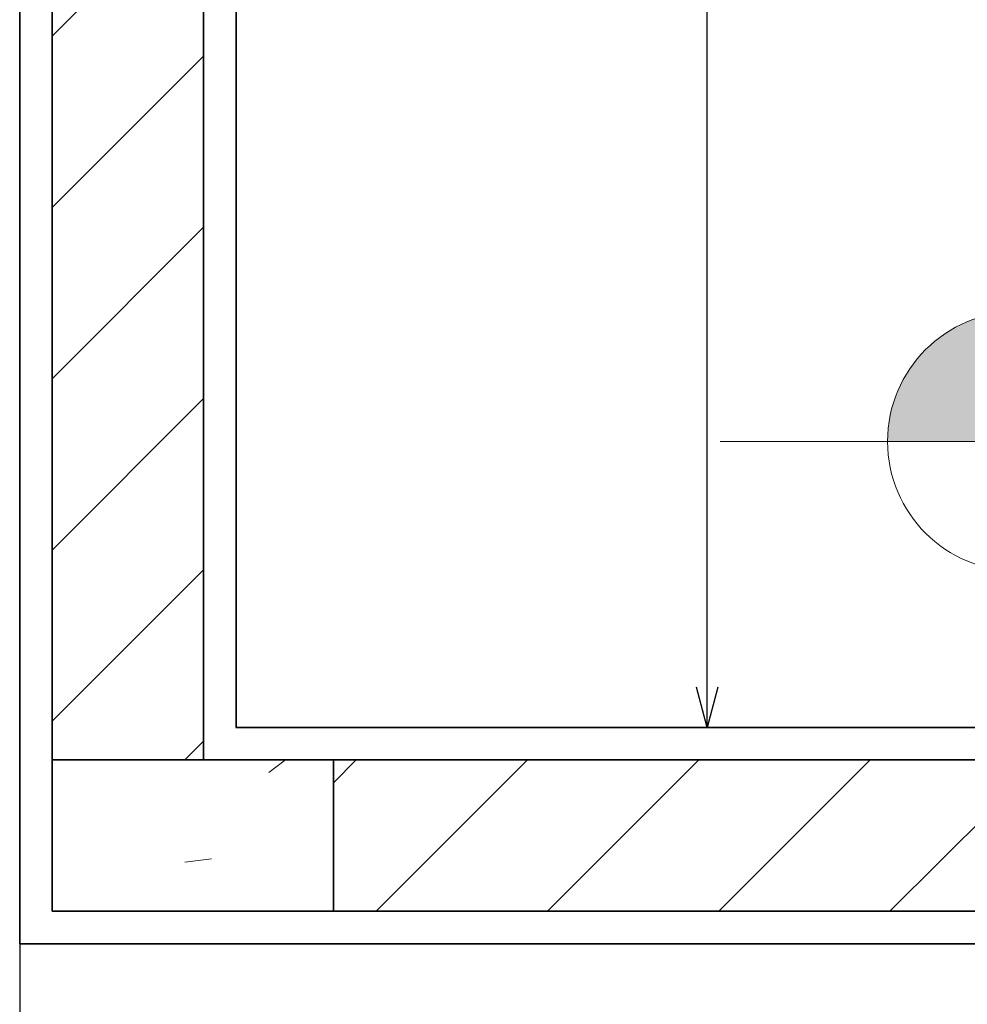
# Model space of a CAD drawing. Header units: millimetres. Extents: x -35 to 343, y 0 to 93.
# Tile 49 of 128: x 205.59 to 206.77, y 49.36 to 50.59. Entities that reach past the tile are written whole.
import ezdxf

# ---------------------------------------------------------------- set-up
doc = ezdxf.new("R2010")
doc.units = ezdxf.units.MM
for name, color, linetype, lineweight in [('ARQ - ALVENARIA - OSSO', 2, 'Continuous', 35), ('ARQ - COTA_NÍVEL', 2, 'Continuous', 5), ('ARQ - PAREDES_HACHURA', 9, 'Continuous', 35), ('ARQ - PILAR', 4, 'Continuous', 15)]:
    doc.layers.add(name, color=color, linetype=linetype, lineweight=lineweight)
doc.styles.add('GULIM', font='Gulim.ttf')
doc.dimstyles.new('GULIM-100', dxfattribs={"dimtxt": 0.1, "dimasz": 0.05, "dimexe": 0.2, "dimexo": 0, "dimgap": 0.025, "dimtad": 1, "dimdec": 0, "dimlfac": 100, "dimzin": 12, "dimdsep": 46, "dimtxsty": 'GULIM', "dimblk": 'OPEN30', "dimcen": 0, "dimclrd": 152, "dimclre": 152, "dimclrt": 152, "dimaunit": 1, "dimadec": 0, "dimazin": 0, "dimtfac": 1.875, "dimtdec": 0, "dimtmove": 2, "dimatfit": 3, "dimldrblk": 'OPEN30', "dimfxl": 0, "dimtolj": 1, "dimtzin": 12, "dimlwd": -1, "dimarcsym": 0})
pattern_1 = [(45, (197.30759, 58.01997), (-0.1065823, 0.1065823), [])]

# ---------------------------------------------------------------- blocks, each defined once
blk = doc.blocks.new('Elevações de ponto - Cota de Nível 1-825078-NÍVEL 1')
at = {"layer": 'ARQ - COTA_NÍVEL'}
h = blk.add_hatch(color=256, dxfattribs=at)
edge = h.paths.add_edge_path(flags=0)
edge.add_line((0, 0.002278), (0, 0.000678))
edge.add_line((0, 0.000678), (-0.0016, 0.000678))
edge.add_arc((0, 0.000678), 0.0016, 90, 180, ccw=False)
for p, q in [((-0.003665, 0.000678), (0.016004, 0.000678)), ((-0.0016, 0.000678), (0, 0.000678))]:
    blk.add_line(p, q, dxfattribs=at)
blk.add_circle((0, 0.000678), 0.0016, dxfattribs=at)
blk.add_arc((0, 0.000678), 0.0016, 90, 180, dxfattribs=at)
blk = doc.blocks.new('_Open30')
at = {"color": 0, "linetype": 'ByBlock', "lineweight": -2}
for p, q in [((-1, 0.268), (0, 0)), ((0, 0), (-1, -0.268)), ((0, 0), (-1, 0))]:
    blk.add_line(p, q, dxfattribs=at)
blk = doc.blocks.new('*D439')
at = {"color": 152, "lineweight": -2, "transparency": 16777216}
for p, q in [((205.8566, 51.7917), (206.6429, 51.7917)), ((205.8566, 49.7057), (206.6429, 49.7057))]:
    blk.add_line(p, q, dxfattribs=at)
at = {"color": 152, "transparency": 16777216}
blk.add_line((206.4429, 49.7557), (206.4429, 51.7417), dxfattribs=at)
at = {"layer": 'DEFPOINTS', "color": 0, "transparency": 16777216}
for p in [(205.8566, 51.7917), (206.4429, 51.7917), (205.8566, 49.7057)]:
    blk.add_point(p, dxfattribs=at)
at = {"color": 152, "transparency": 16777216, "xscale": 0.05, "yscale": 0.05, "zscale": 0.05}
for p, rotation in [((206.4429, 51.7917), 90), ((206.4429, 49.7057), 270)]:
    blk.add_blockref('_Open30', p, dxfattribs=dict(at, rotation=rotation))
at = {"color": 152, "transparency": 16777216, "insert": (206.3667, 50.7487), "char_height": 0.1, "attachment_point": 5, "rotation": 90, "style": 'GULIM'}
blk.add_mtext('\\A1;209', dxfattribs=at)

msp = doc.modelspace()

# ---------------------------------------------------------------- hatches: boundary and pattern name
at = {"layer": 'ARQ - PAREDES_HACHURA'}
h = msp.add_hatch(dxfattribs=at)
h.set_pattern_fill('FP_6', color=256, scale=1.345805, style=0, pattern_type=2)
h.set_pattern_definition(pattern_1)
h.paths.add_polyline_path([(205.81625, 49.66531), (205.81625, 54.18722), (205.62784, 54.18722), (205.62784, 52.02047), (205.69513, 52.02047), (205.69513, 51.83205), (205.62784, 51.83205), (205.62784, 49.66531)], flags=0)
h = msp.add_hatch(dxfattribs=at)
h.set_pattern_fill('FP_6', color=256, scale=1.345805, style=0, pattern_type=2)
h.set_pattern_definition(pattern_1)
h.paths.add_polyline_path([(209.58095, 49.4769), (209.59797, 49.4769), (209.59797, 49.66531), (205.97775, 49.66531), (205.97775, 49.4769), (209.55974, 49.4769)], flags=0)
at = {"layer": 'ARQ - PILAR'}
h = msp.add_hatch(dxfattribs=at)
h.set_pattern_fill('FP_1', color=256, scale=1.345805, style=0, pattern_type=2)
h.set_pattern_definition([(50, (197.3076, 58.02), (0.73539, -0.063667), [0.07671, -0.84651]), (355, (197.3076, 58.02), (-0.141886, 0.771645), [0.061907, -0.67694]), (100.451, (197.3695, 58.0146), (0.59344, 0.7075), [0.065944, -0.71866]), (46.184, (197.3076, 58.2245), (1.094305, -0.16965), [0.11574, -1.26909]), (96.636, (197.3991, 58.2111), (0.95821, 0.99893), [0.09824, -1.07799]), (351.184, (197.3076, 58.2245), (0.95852, 0.99942), [0.09286, -1.01474]), (21, (197.4099, 58.1734), (0.61232, -0.41221), [0.07671, -0.84651]), (326, (197.4099, 58.1734), (0.250004, 0.743684), [0.061907, -0.67694]), (71.451, (197.461, 58.13975), (0.862037, 0.33109), [0.065944, -0.71866]), (37.5, (197.3076, 58.01997), (0.0123895, 0.3419915), [0.033645, -0.63522, 0.033645, -0.652716, -0.679632]), (37.5, (197.3076, 58.01997), (0.0123895, 0.3419915), [-1.355226, 0.033645, -0.645987]), (7.5, (197.3076, 58.01997), (0.269781, 0.404735), [0.033645, -0.357984, 0.033645, -0.61907, -0.258395]), (7.5, (197.3076, 58.01997), (0.269781, 0.404735), [-1.044345, 0.033645, -0.22475]), (327.5, (197.0788, 58.01997), (0.547047, -0.022983), [0.033645, -0.222058, 0.033645, -0.765763, -1.06184]), (327.5, (197.0788, 58.01997), (0.547047, -0.022983), [-1.056457, 0.033645, -1.028195]), (317.5, (196.97652, 58.01997), (0.597536, 0.102292), [0.033645, -0.300115, 0.033645, -0.497948, -0.75365]), (317.5, (196.97652, 58.01997), (0.597536, 0.102292), [-0.864007, 0.033645, -0.720006])])
h.paths.add_polyline_path([(205.97775, 49.4769), (205.97775, 49.66531), (205.62784, 49.66531), (205.62784, 49.4769), (205.85683, 49.4769)], flags=0)

# ---------------------------------------------------------------- linework, layer by layer
at = {"color": 2, "linetype": 'Continuous'}
msp.add_lwpolyline([(205.58747, 49.43652), (205.58747, 48.5281), (208.31272, 48.5281)], dxfattribs=at)
at = {"layer": 'ARQ - ALVENARIA - OSSO'}
for p, q in [((205.81625, 49.66531), (205.81625, 51.83205)), ((205.58747, 51.79168), (205.58747, 49.43652)), ((205.62784, 49.4769), (205.62784, 51.79168)), ((205.85663, 49.70568), (205.85663, 51.79168)), ((209.55759, 49.70568), (205.85663, 49.70568)), ((205.62784, 49.66531), (209.59797, 49.66531)), ((205.97775, 49.66531), (205.97775, 49.4769)), ((209.55759, 49.4769), (205.62784, 49.4769)), ((205.58747, 49.43652), (209.55759, 49.43652))]:
    msp.add_line(p, q, dxfattribs=at)
at = {"layer": 'ARQ - PILAR'}
for p, q in [((205.97775, 49.66531), (205.62784, 49.66531)), ((205.62784, 49.66531), (205.62784, 49.4769)), ((205.97775, 49.4769), (205.97775, 49.66531)), ((205.62784, 49.4769), (205.97775, 49.4769))]:
    msp.add_line(p, q, dxfattribs=at)

# ---------------------------------------------------------------- block references
at = {"layer": 'ARQ - COTA_NÍVEL', "xscale": 100.9353938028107, "yscale": 100.9353938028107, "zscale": 100.9353938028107}
msp.add_blockref('Elevações de ponto - Cota de Nível 1-825078-NÍVEL 1', (206.82883, 49.99325), dxfattribs=at)

# ---------------------------------------------------------------- dimensions: what is measured, and where the dimension line sits
dim = msp.add_linear_dim(base=(206.44294, 51.79168), p1=(205.85663, 49.70568), p2=(205.85663, 51.79168), angle=90, dimstyle='GULIM-100')
dim.commit()
dim.dimension.update_dxf_attribs({"geometry": '*D439', "text_midpoint": (206.36667, 50.74868)})

doc.saveas('drawing.dxf')
